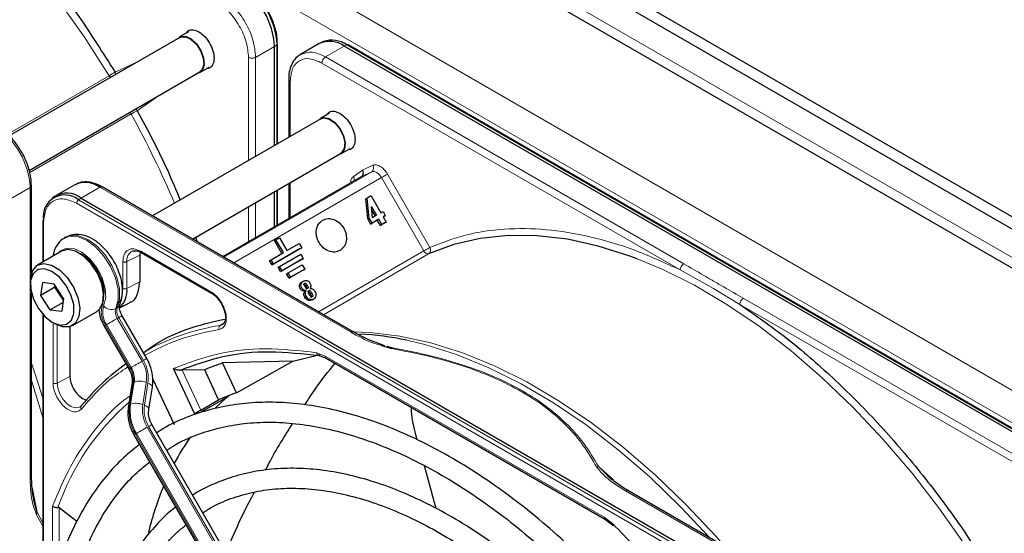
# Paper-space layout 'Blatt4' of a CAD drawing. Header units: millimetres. Extents: x 5 to 418, y 2 to 292.
# Tile 59 of 93: x 126 to 146, y 220 to 230. Entities that reach past the tile are written whole.
import ezdxf

# ---------------------------------------------------------------- set-up
doc = ezdxf.new("R2010")
doc.units = ezdxf.units.MM

psp = doc.layouts.new('Blatt4')

# ---------------------------------------------------------------- linework, layer by layer
at = {"color": 7, "linetype": 'Continuous', "lineweight": 25}
for p, q in [((115.787, 243.517), (161.325, 217.228)), ((115.787, 243.272), (161.325, 216.983)), ((116.155, 242.276), (151.906, 221.637)), ((129.47, 229.796), (129.286, 229.69)), ((129.291, 229.682), (125.872, 227.708)), ((131.248, 229.556), (131.242, 229.669)), ((131.251, 227.547), (131.251, 229.554)), ((132.09, 229.557), (131.713, 229.34)), ((132.176, 229.598), (132.121, 229.573)), ((148.16, 220.519), (132.59, 229.508)), ((148.238, 220.545), (132.668, 229.533)), ((131.189, 227.512), (131.189, 229.499)), ((126.273, 227.016), (129.691, 228.989)), ((129.696, 228.98), (129.88, 229.086)), ((131.477, 228.842), (131.477, 227.678)), ((132.298, 228.164), (132.114, 228.057)), ((132.119, 228.049), (128.746, 226.101)), ((129.546, 225.639), (132.519, 227.356)), ((132.524, 227.347), (132.708, 227.453)), ((130.155, 225.288), (132.937, 226.894)), ((131.477, 226.754), (131.477, 226.051)), ((126.317, 226.712), (126.317, 226.71)), ((126.317, 224.952), (126.317, 226.71)), ((127.188, 226.727), (126.812, 226.51)), ((132.765, 223.781), (127.738, 226.683)), ((131.189, 225.885), (131.189, 226.588)), ((131.251, 225.92), (131.251, 226.624)), ((126.782, 226.491), (126.733, 226.455)), ((127.312, 226.461), (142.882, 217.472)), ((133.023, 226.442), (133.053, 226.459)), ((133.061, 226.043), (133.023, 226.442)), ((133.13, 226.504), (133.053, 226.459)), ((133.091, 226.06), (133.053, 226.459)), ((133.13, 226.504), (133.326, 226.164)), ((133.156, 226.066), (133.135, 226.294)), ((133.135, 226.294), (133.239, 226.114)), ((133.142, 226.212), (133.209, 226.096)), ((133.326, 226.164), (133.369, 226.189)), ((133.369, 226.189), (133.414, 226.11)), ((126.543, 225.998), (126.543, 225.176)), ((133.061, 226.043), (133.091, 226.06)), ((133.12, 225.94), (133.061, 226.043)), ((133.15, 225.958), (133.091, 226.06)), ((133.254, 226.018), (133.12, 225.94)), ((133.12, 225.94), (133.15, 225.958)), ((133.284, 226.035), (133.15, 225.958)), ((133.239, 226.114), (133.156, 226.066)), ((133.254, 226.018), (133.284, 226.035)), ((133.316, 225.911), (133.254, 226.018)), ((133.346, 225.929), (133.284, 226.035)), ((133.403, 225.962), (133.316, 225.911)), ((133.433, 225.979), (133.346, 225.929)), ((133.414, 226.11), (133.372, 226.086)), ((133.384, 226.093), (133.372, 226.086)), ((133.372, 226.086), (133.433, 225.979)), ((133.384, 226.093), (133.414, 226.11)), ((133.403, 225.962), (133.433, 225.979)), ((133.316, 225.911), (133.346, 225.929)), ((127.005, 225.673), (126.976, 225.657)), ((129.608, 225.675), (129.64, 225.585)), ((131.19, 225.608), (131.22, 225.626)), ((131.34, 225.348), (131.19, 225.608)), ((131.22, 225.626), (131.291, 225.666)), ((131.37, 225.366), (131.22, 225.626)), ((131.291, 225.666), (131.441, 225.407)), ((131.441, 225.407), (131.689, 225.549)), ((131.689, 225.549), (131.739, 225.463)), ((126.921, 225.394), (126.44, 225.116)), ((128.497, 225.366), (128.488, 225.318)), ((128.52, 225.366), (129.93, 224.553)), ((131.123, 225.223), (131.37, 225.366)), ((131.709, 225.446), (131.143, 225.119)), ((131.739, 225.463), (131.173, 225.136)), ((131.709, 225.446), (131.739, 225.463)), ((128.488, 225.318), (128.488, 224.779)), ((131.093, 225.206), (131.123, 225.223)), ((131.143, 225.119), (131.093, 225.206)), ((131.173, 225.136), (131.123, 225.223)), ((131.294, 225.091), (131.718, 225.335)), ((131.738, 225.231), (131.314, 224.987)), ((131.768, 225.249), (131.344, 225.004)), ((131.718, 225.335), (131.768, 225.249)), ((131.738, 225.231), (131.768, 225.249)), ((131.143, 225.119), (131.173, 225.136)), ((131.264, 225.073), (131.294, 225.091)), ((131.314, 224.987), (131.264, 225.073)), ((131.344, 225.004), (131.294, 225.091)), ((131.314, 224.987), (131.344, 225.004)), ((131.434, 224.941), (131.464, 224.958)), ((131.464, 224.958), (131.747, 225.121)), ((131.514, 224.872), (131.464, 224.958)), ((131.767, 225.017), (131.484, 224.854)), ((131.797, 225.035), (131.514, 224.872)), ((131.747, 225.121), (131.797, 225.035)), ((131.767, 225.017), (131.797, 225.035)), ((126.295, 224.796), (126.295, 224.731)), ((126.505, 224.508), (126.543, 224.765)), ((126.772, 224.735), (126.543, 224.765)), ((131.484, 224.854), (131.434, 224.941)), ((131.484, 224.854), (131.514, 224.872)), ((131.74, 224.775), (131.77, 224.792)), ((126.787, 224.672), (126.505, 224.508)), ((126.962, 224.447), (126.772, 224.735)), ((126.787, 224.672), (126.792, 224.704)), ((126.812, 224.674), (126.787, 224.672)), ((126.957, 224.415), (126.787, 224.672)), ((131.797, 224.589), (131.758, 224.597)), ((131.827, 224.607), (131.788, 224.614)), ((131.797, 224.589), (131.827, 224.607)), ((131.919, 224.691), (131.905, 224.65)), ((126.317, 220.906), (126.317, 224.559)), ((126.695, 224.22), (126.505, 224.508)), ((126.95, 224.368), (126.695, 224.22)), ((126.962, 224.447), (126.924, 224.19)), ((131.949, 224.419), (131.979, 224.436)), ((126.695, 224.22), (126.924, 224.19)), ((127.14, 223.904), (127.621, 224.182)), ((128.08, 224.26), (128.286, 224.362)), ((126.543, 224.131), (126.543, 217.537)), ((126.733, 223.971), (126.79, 223.939)), ((128.629, 223.242), (128.133, 224.102)), ((127.087, 223.882), (127.087, 222.883)), ((127.773, 223.894), (128.269, 223.034)), ((130.151, 223.924), (130.101, 223.905)), ((133.337, 223.505), (133.547, 223.441)), ((133.446, 223.49), (133.56, 223.457)), ((128.56, 223.372), (128.556, 223.37)), ((131.56, 223.189), (130.151, 223.154)), ((130.429, 222.555), (131.56, 223.189)), ((132.067, 223.31), (132.227, 223.247)), ((132.226, 223.247), (137.828, 220.013)), ((129.588, 222.143), (129.166, 223.044)), ((129.336, 223.011), (129.297, 223.008)), ((129.792, 223.017), (129.336, 223.011)), ((130.07, 222.415), (129.792, 223.017)), ((130.429, 222.555), (130.151, 223.154)), ((128.753, 222.829), (129.176, 221.918)), ((128.332, 222.729), (128.26, 222.285)), ((128.67, 222.225), (128.742, 222.669)), ((129.711, 222.208), (130.07, 222.415)), ((130.224, 222.456), (129.713, 222.169)), ((130.006, 222.257), (130.224, 222.456)), ((130.224, 222.456), (130.277, 222.5)), ((133.529, 213.613), (128.733, 221.92)), ((128.373, 221.712), (133.169, 213.405)), ((134.056, 221.611), (134.028, 221.711)), ((137.913, 220.855), (137.695, 221.07)), ((143.308, 217.694), (138.282, 220.596)), ((127.226, 219.976), (126.874, 220.252)), ((137.828, 220.013), (137.978, 219.9))]:
    psp.add_line(p, q, dxfattribs=at)
at = {"color": 7, "linetype": 'Continuous', "lineweight": 18}
for p, q in [((160.476, 216.902), (116.636, 242.21)), ((114.161, 240.977), (149.658, 220.486)), ((113.878, 240.488), (149.375, 219.996)), ((131.189, 229.499), (131.237, 229.532)), ((131.237, 229.532), (131.237, 227.539)), ((132.213, 229.29), (132.59, 229.508)), ((132.59, 229.508), (132.641, 229.532)), ((132.641, 229.532), (148.212, 220.544)), ((130.813, 229.282), (131.189, 229.499)), ((127.993, 228.986), (128.459, 229.201)), ((130.672, 227.213), (130.672, 229.282)), ((130.813, 227.295), (130.813, 229.282)), ((139.33, 225.019), (132.143, 229.168)), ((139.4, 225.141), (132.213, 229.29)), ((125.84, 227.739), (127.874, 228.913)), ((131.506, 228.8), (131.506, 227.695)), ((128.862, 228.51), (128.439, 228.212)), ((128.317, 228.146), (126.283, 226.972)), ((130.175, 225.276), (133.143, 226.989)), ((132.77, 226.889), (132.958, 227.021)), ((133.143, 226.989), (132.937, 226.894)), ((132.958, 227.021), (133.166, 227.117)), ((133.458, 226.94), (134.308, 225.469)), ((133.337, 226.87), (130.375, 225.16)), ((131.506, 226.771), (131.506, 226.068)), ((134.187, 225.399), (133.337, 226.87)), ((125.912, 226.453), (126.288, 226.67)), ((126.288, 226.67), (126.288, 220.865)), ((127.312, 226.461), (127.688, 226.678)), ((127.688, 226.678), (132.715, 223.776)), ((131.237, 226.615), (131.237, 225.912)), ((142.792, 217.366), (127.221, 226.355)), ((127.26, 226.426), (127.312, 226.461)), ((142.83, 217.437), (127.26, 226.426)), ((130.813, 225.667), (130.813, 226.371)), ((130.672, 225.586), (130.672, 226.289)), ((126.561, 225.973), (126.561, 225.186)), ((128.508, 225.394), (129.917, 224.58)), ((132.074, 224.179), (134.187, 225.399)), ((128.15, 224.648), (128.15, 225.187)), ((128.488, 225.318), (128.232, 225.185)), ((128.232, 224.646), (128.232, 225.185)), ((134.284, 225.34), (132.174, 224.122)), ((139.33, 225.019), (139.996, 224.646)), ((128.488, 224.779), (128.232, 224.646)), ((131.695, 224.717), (131.725, 224.734)), ((131.74, 224.658), (131.71, 224.64)), ((131.758, 224.597), (131.788, 224.614)), ((131.848, 224.714), (131.818, 224.696)), ((131.908, 224.599), (131.878, 224.582)), ((139.996, 224.646), (140.526, 224.328)), ((131.801, 224.469), (131.831, 224.486)), ((131.868, 224.41), (131.898, 224.427)), ((131.942, 224.552), (131.912, 224.534)), ((147.784, 220.302), (140.596, 224.451)), ((128.037, 224.262), (128.009, 224.246)), ((147.713, 220.179), (140.526, 224.328)), ((126.561, 224.112), (126.561, 217.722)), ((128.067, 224.064), (128.039, 224.048)), ((128.535, 223.188), (128.039, 224.048)), ((128.067, 224.064), (128.563, 223.204)), ((126.75, 222.751), (126.75, 223.931)), ((126.832, 222.75), (126.832, 223.916)), ((128.298, 223.051), (127.801, 223.911)), ((127.821, 223.922), (128.318, 223.062)), ((130.101, 223.905), (130.18, 223.957)), ((132.034, 223.359), (132.205, 223.293)), ((132.205, 223.293), (137.807, 220.059)), ((128.318, 223.062), (128.298, 223.051)), ((126.543, 222.059), (126.317, 222.805)), ((127.087, 222.883), (126.832, 222.75)), ((128.284, 222.314), (128.356, 222.758)), ((128.376, 222.77), (128.304, 222.325)), ((128.356, 222.758), (128.376, 222.77)), ((128.548, 222.319), (128.62, 222.763)), ((128.654, 222.75), (128.582, 222.306)), ((128.304, 222.325), (128.284, 222.314)), ((133.435, 213.559), (128.639, 221.865)), ((128.667, 221.882), (133.463, 213.575)), ((128.401, 221.728), (128.421, 221.74)), ((133.197, 213.422), (128.401, 221.728)), ((128.421, 221.74), (133.217, 213.433)), ((137.695, 221.07), (137.994, 220.807)), ((126.332, 220.661), (126.434, 220.161)), ((138.232, 220.591), (143.258, 217.689)), ((126.739, 218.65), (126.739, 220.283)), ((126.874, 220.252), (126.874, 219.121)), ((126.414, 220.122), (126.543, 219.878)), ((126.543, 219.951), (126.434, 220.161)), ((137.807, 220.059), (137.979, 219.928))]:
    psp.add_line(p, q, dxfattribs=at)
at = {"color": 7, "linetype": 'Continuous', "lineweight": 18, "flags": 128}
for points in [[(127.874, 228.913), (127.38, 229.687), (126.855, 230.433), (126.302, 231.147), (125.724, 231.825), (125.125, 232.463), (124.507, 233.056), (123.876, 233.601), (123.234, 234.095), (122.587, 234.534), (121.936, 234.917), (121.287, 235.241), (120.79, 235.449)], [(133.337, 226.87), (133.317, 226.902), (133.293, 226.93), (133.268, 226.955), (133.241, 226.974), (133.214, 226.987), (133.188, 226.994), (133.164, 226.995), (133.143, 226.989)], [(133.337, 226.87), (133.352, 226.879), (133.368, 226.888), (133.385, 226.898), (133.402, 226.908), (133.418, 226.917), (133.433, 226.926), (133.447, 226.934), (133.458, 226.94)], [(128.009, 224.246), (128.057, 224.419), (128.055, 224.629), (128.002, 224.859), (127.902, 225.091), (127.764, 225.305), (127.599, 225.485), (127.42, 225.616), (127.242, 225.687), (127.078, 225.694), (126.977, 225.657)], [(127.005, 225.673), (127.106, 225.71), (127.27, 225.704), (127.449, 225.632), (127.628, 225.501), (127.793, 225.321), (127.931, 225.107), (128.03, 224.875), (128.083, 224.645), (128.086, 224.435), (128.037, 224.262)], [(126.865, 225.362), (126.9, 225.4), (127.02, 225.457), (127.169, 225.448), (127.33, 225.373), (127.489, 225.24), (127.628, 225.063), (127.734, 224.859), (127.795, 224.65), (127.806, 224.457), (127.765, 224.299)], [(145.552, 218.708), (145.058, 219.482), (144.533, 220.228), (143.98, 220.942), (143.402, 221.62), (142.802, 222.258), (142.185, 222.851), (141.554, 223.396), (140.912, 223.89), (140.264, 224.329), (139.614, 224.712), (138.965, 225.036), (138.468, 225.244)], [(127.821, 223.922), (127.841, 223.934), (127.865, 223.948), (127.893, 223.964), (127.922, 223.981), (127.953, 223.998), (127.983, 224.016), (128.012, 224.033), (128.039, 224.048)], [(128.067, 224.064), (128.09, 224.078), (128.109, 224.088), (128.122, 224.096), (128.13, 224.101), (128.133, 224.102)], [(132.77, 223.777), (133.102, 223.766), (133.706, 223.694), (134.328, 223.559), (134.962, 223.359), (135.605, 223.096), (136.254, 222.773), (136.905, 222.39), (137.553, 221.95), (138.194, 221.456), (138.825, 220.911), (139.443, 220.318), (140.042, 219.681), (140.224, 219.475)], [(139.926, 219.647), (139.337, 220.272), (138.718, 220.867), (138.085, 221.414), (137.441, 221.91), (136.791, 222.351), (136.139, 222.735), (135.488, 223.059), (134.842, 223.323), (134.206, 223.523), (133.845, 223.61)], [(128.318, 223.062), (128.338, 223.074), (128.362, 223.088), (128.389, 223.104), (128.419, 223.121), (128.449, 223.138), (128.48, 223.156), (128.509, 223.172), (128.535, 223.188)], [(128.563, 223.204), (128.587, 223.217), (128.605, 223.228), (128.619, 223.236), (128.627, 223.241), (128.629, 223.242)], [(126.317, 223.149), (126.405, 222.888), (126.543, 222.447)], [(127.293, 222.273), (127.266, 222.26), (127.192, 222.254), (127.109, 222.283), (127.024, 222.344), (126.947, 222.431), (126.885, 222.535), (126.846, 222.645), (126.832, 222.75)], [(128.654, 222.75), (128.682, 222.738), (128.706, 222.724), (128.724, 222.709), (128.737, 222.694), (128.742, 222.679), (128.742, 222.669)], [(128.582, 222.306), (128.61, 222.294), (128.634, 222.28), (128.652, 222.265), (128.664, 222.25), (128.67, 222.235), (128.67, 222.226)], [(128.421, 221.74), (128.441, 221.751), (128.466, 221.765), (128.493, 221.781), (128.522, 221.798), (128.553, 221.816), (128.583, 221.833), (128.612, 221.85), (128.639, 221.865)], [(128.667, 221.882), (128.69, 221.895), (128.709, 221.906), (128.723, 221.914), (128.731, 221.918), (128.733, 221.92)]]:
    psp.add_lwpolyline(points, dxfattribs=at)
at = {"color": 7, "linetype": 'Continuous', "lineweight": 25, "flags": 128}
for points in [[(129.246, 229.656), (129.308, 229.701), (129.408, 229.704), (129.521, 229.651), (129.629, 229.55), (129.716, 229.416), (129.769, 229.27), (129.779, 229.134), (129.746, 229.029), (129.674, 228.97), (129.646, 228.963)], [(129.291, 229.682), (129.313, 229.692), (129.41, 229.695), (129.52, 229.643), (129.625, 229.545), (129.71, 229.414), (129.762, 229.272), (129.772, 229.139), (129.74, 229.036), (129.691, 228.989)], [(131.251, 229.556), (131.251, 229.556), (131.251, 229.554)], [(132.074, 228.023), (132.094, 228.043), (132.181, 228.076), (132.289, 228.053), (132.402, 227.976), (132.502, 227.857)], [(132.119, 228.049), (132.184, 228.067), (132.29, 228.044), (132.4, 227.969), (132.497, 227.853), (132.568, 227.715), (132.601, 227.574), (132.591, 227.453), (132.539, 227.37), (132.519, 227.356)], [(132.502, 227.857), (132.574, 227.715), (132.608, 227.571), (132.597, 227.447), (132.545, 227.362), (132.474, 227.33)], [(138.468, 225.244), (138.321, 225.298), (137.687, 225.498), (137.066, 225.634), (136.462, 225.705), (135.878, 225.711), (135.318, 225.652), (134.786, 225.528), (134.284, 225.34)], [(127.621, 224.182), (127.68, 224.23), (127.748, 224.361), (127.765, 224.539), (127.728, 224.743), (127.641, 224.953), (127.515, 225.144), (127.362, 225.297), (127.199, 225.395), (127.044, 225.427), (126.921, 225.394)], [(126.295, 224.796), (126.297, 224.853), (126.341, 225.009), (126.432, 225.112), (126.563, 225.149), (126.718, 225.117), (126.881, 225.02), (127.034, 224.867), (127.16, 224.675), (127.247, 224.466), (127.284, 224.261), (127.267, 224.084), (127.199, 223.952), (127.086, 223.881), (126.941, 223.879), (126.79, 223.939)], [(126.457, 224.243), (126.59, 224.081), (126.741, 223.967), (126.89, 223.914), (127.021, 223.929), (127.117, 224.011), (127.166, 224.148), (127.164, 224.326), (127.109, 224.521), (127.009, 224.712), (126.876, 224.874), (126.726, 224.988), (126.576, 225.041), (126.446, 225.026), (126.35, 224.944), (126.3, 224.807), (126.303, 224.629), (126.357, 224.434), (126.457, 224.243)], [(131.56, 223.189), (132.078, 223.315), (132.108, 223.32)]]:
    psp.add_lwpolyline(points, dxfattribs=at)
at = {"color": 7, "linetype": 'Continuous', "lineweight": 25}
for centre, radius, start, end in [((129.654, 229.429), 1.537, 2.6055, 57.3945), ((132.297, 229.099), 0.503, 54.3824, 114.3071), ((132.345, 229.112), 0.514, 54.844, 109.1737), ((132.655, 229.508), 0.0279, 64.1059, 120.3461), ((127.395, 226.269), 0.503, 54.3824, 114.3071), ((127.025, 226.091), 0.468, 52.237, 121.2851), ((127.717, 226.637), 0.0503, 65.6929, 125.6176), ((126.986, 226.089), 0.434, 50.7967, 189.214), ((126.571, 225.996), 0.0279, 119.6454, 175.8931), ((126.785, 224.508), 0.981, 1.2142, 58.761), ((127.779, 224.606), 0.455, 312.0455, 5.0454), ((132.58, 217.708), 6.035, 77.9024, 86.9355), ((130.879, 219.418), 4.577, 125.6685, 140.9731), ((131.447, 219.232), 4.13, 108.2857, 113.6235), ((131.664, 218.86), 3.895, 108.4763, 114.1459), ((133.491, 218.859), 4.876, 144.7983, 152.0907), ((134.889, 218.224), 6.413, 157.439, 166.1853)]:
    psp.add_arc(centre, radius, start, end, dxfattribs=at)
at = {"color": 7, "linetype": 'Continuous', "lineweight": 18}
for centre, radius, start, end in [((129.711, 229.462), 1.527, 2.6055, 57.3945), ((131.223, 229.556), 0.0279, 299.6454, 355.8931), ((126.584, 231.148), 2.581, 299.9907, 303.0858), ((128.01, 228.994), 0.159, 210.9182, 226.5298), ((128.455, 228.223), 0.159, 193.2737, 209.0877), ((129.613, 225.901), 2.592, 116.9222, 120.0039), ((110.684, 218.457), 20.119, 23.1169, 28.7865), ((128.337, 228.149), 0.12, 31.5875, 54.7451), ((124.753, 226.6), 1.537, 2.6055, 57.3945), ((133.086, 227.065), 0.0955, 306.4137, 32.9981), ((132.682, 226.831), 0.106, 345.8273, 33.1487), ((126.267, 226.715), 0.0503, 294.3747, 354.3052), ((127.314, 226.35), 0.0932, 125.6892, 177.1989), ((126.572, 226), 0.0291, 184.4143, 246.9058), ((126.901, 224.571), 0.873, 343.7574, 77.8733), ((128.44, 225.214), 0.21, 119.2886, 187.7145), ((134.273, 225.431), 0.0918, 200.3456, 276.8715), ((134.227, 225.417), 0.0957, 306.4158, 32.8041), ((128.197, 224.183), 0.48, 162.4884, 214.4618), ((128.179, 224.168), 0.434, 162.4884, 214.4618), ((127.923, 224.436), 0.209, 221.048, 294.5), ((128.227, 224.177), 0.229, 162.4884, 214.4618), ((128.255, 224.194), 0.229, 162.4884, 214.4618), ((127.983, 224.359), 0.111, 299.1324, 333.6598), ((148.658, 187.771), 41.726, 119.9893, 120.0346), ((130.792, 219.481), 4.478, 98.8797, 119.9002), ((132.744, 223.738), 0.0479, 63.7264, 127.2851), ((127.976, 222.855), 0.651, 351.8933, 30.7356), ((127.965, 222.848), 0.696, 351.8933, 30.7356), ((149.154, 186.911), 41.726, 119.9893, 120.0346), ((127.912, 222.821), 0.449, 351.8933, 30.7356), ((127.932, 222.833), 0.449, 351.8933, 30.7356), ((98.819, 208.275), 33.889, 24.2762, 25.7742), ((128.49, 222.459), 0.331, 66.9099, 110.1284), ((128.374, 222.72), 0.0422, 113.9711, 167.4982), ((131.562, 218.606), 4.996, 131.1493, 160.6966), ((128.301, 222.275), 0.0422, 113.9757, 167.4497), ((129.173, 222.187), 0.898, 171.8933, 210.7356), ((129.193, 222.199), 0.898, 171.8933, 210.7356), ((128.418, 222.015), 0.331, 66.9099, 110.1284), ((129.237, 222.221), 0.696, 171.8933, 210.7356), ((129.227, 222.214), 0.651, 171.8933, 210.7356), ((149.258, 185.589), 41.726, 119.9893, 120.0346), ((126.267, 220.911), 0.0503, 294.3747, 354.3052), ((138.261, 220.55), 0.0503, 65.6929, 125.6176)]:
    psp.add_arc(centre, radius, start, end, dxfattribs=at)
at = {"color": 7, "linetype": 'Continuous', "lineweight": 25}
for points, knots in [([(122.848, 234.533), (123.162, 234.315), (123.792, 233.876), (124.719, 233.073), (125.619, 232.173), (126.474, 231.179), (127.277, 230.118), (127.755, 229.362), (127.993, 228.986)], [0, 0, 0, 0, 0.165419, 0.332172, 0.5, 0.667816, 0.834575, 1, 1, 1, 1]), ([(131.242, 229.669), (131.241, 229.68), (131.239, 229.736), (131.214, 229.841), (131.17, 229.984), (131.115, 230.115), (131.069, 230.199), (131.049, 230.235)], [0, 0, 0, 0, 0.057456, 0.318799, 0.541248, 0.806265, 1, 1, 1, 1]), ([(129.42, 229.767), (129.432, 229.785), (129.464, 229.83), (129.556, 229.844), (129.635, 229.81), (129.675, 229.792)], [0, 0, 0, 0, 0.233945, 0.616972, 1, 1, 1, 1]), ([(129.675, 229.792), (129.715, 229.764), (129.794, 229.708), (129.895, 229.568), (129.963, 229.413), (129.987, 229.261), (129.962, 229.139), (129.906, 229.064), (129.851, 229.059), (129.83, 229.057)], [0, 0, 0, 0, 0.151257, 0.302513, 0.45377, 0.605027, 0.756284, 0.90754, 1, 1, 1, 1]), ([(131.73, 229.342), (131.703, 229.328), (131.63, 229.291), (131.549, 229.181), (131.495, 229.035), (131.474, 228.919), (131.479, 228.851), (131.479, 228.84)], [0, 0, 0, 0, 0.167972, 0.442186, 0.708927, 0.953372, 1, 1, 1, 1]), ([(128.439, 228.212), (128.65, 227.819), (128.965, 227.229), (129.216, 226.623), (129.3, 226.421)], [0, 0, 0, 0, 0.667906, 1, 1, 1, 1]), ([(132.248, 228.135), (132.26, 228.152), (132.292, 228.197), (132.385, 228.211), (132.464, 228.177), (132.503, 228.16)], [0, 0, 0, 0, 0.233945, 0.616972, 1, 1, 1, 1]), ([(132.503, 228.16), (132.543, 228.131), (132.623, 228.075), (132.724, 227.935), (132.791, 227.78), (132.815, 227.628), (132.791, 227.506), (132.735, 227.431), (132.679, 227.426), (132.658, 227.424)], [0, 0, 0, 0, 0.151257, 0.302513, 0.45377, 0.605027, 0.756284, 0.90754, 1, 1, 1, 1]), ([(126.117, 227.388), (126.072, 227.459), (126.008, 227.559), (125.897, 227.687), (125.799, 227.782), (125.704, 227.858), (125.647, 227.888), (125.63, 227.896)], [0, 0, 0, 0, 0.335683, 0.470249, 0.69001, 0.912206, 1, 1, 1, 1]), ([(126.315, 226.712), (126.313, 226.761), (126.311, 226.857), (126.28, 227.002), (126.234, 227.147), (126.179, 227.275), (126.134, 227.357), (126.117, 227.388)], [0, 0, 0, 0, 0.229884, 0.443951, 0.63112, 0.859055, 1, 1, 1, 1]), ([(132.937, 226.894), (132.944, 226.899), (132.959, 226.91), (132.97, 226.933), (132.974, 226.957), (132.974, 226.978), (132.969, 227), (132.961, 227.014), (132.958, 227.021)], [0, 0, 0, 0, 0.1984979, 0.4308223, 0.560297, 0.6983202, 0.8448891, 1, 1, 1, 1]), ([(127.738, 226.68), (127.711, 226.696), (127.64, 226.737), (127.521, 226.775), (127.384, 226.788), (127.271, 226.773), (127.216, 226.737), (127.199, 226.726)], [0, 0, 0, 0, 0.1437918, 0.3808116, 0.6250082, 0.880873, 1, 1, 1, 1]), ([(126.979, 225.652), (126.966, 225.647), (126.904, 225.62), (126.825, 225.52), (126.764, 225.403), (126.755, 225.321), (126.753, 225.297)], [0, 0, 0, 0, 0.097085, 0.473832, 0.846947, 1, 1, 1, 1]), ([(128.083, 224.31), (128.097, 224.344), (128.133, 224.433), (128.151, 224.601), (128.127, 224.812), (128.057, 225.033), (127.945, 225.246), (127.8, 225.437), (127.63, 225.591), (127.45, 225.694), (127.274, 225.737), (127.122, 225.731), (127.043, 225.688), (127.01, 225.67)], [0, 0, 0, 0, 0.057899, 0.152686, 0.251734, 0.352726, 0.453488, 0.554523, 0.656615, 0.760844, 0.853475, 0.939999, 1, 1, 1, 1]), ([(128.338, 225.392), (128.345, 225.397), (128.357, 225.407), (128.379, 225.404), (128.389, 225.403)], [0, 0, 0, 0, 0.517593, 1, 1, 1, 1]), ([(128.389, 225.403), (128.405, 225.403), (128.441, 225.404), (128.491, 225.387), (128.519, 225.367), (128.521, 225.366)], [0, 0, 0, 0, 0.424183, 0.976421, 1, 1, 1, 1]), ([(128.521, 225.366), (128.525, 225.365), (128.532, 225.362), (128.543, 225.366), (128.548, 225.368)], [0, 0, 0, 0, 0.4822783, 1, 1, 1, 1]), ([(128.284, 224.368), (128.29, 224.369), (128.366, 224.382), (128.456, 224.517), (128.477, 224.692), (128.488, 224.779)], [0, 0, 0, 0, 0.044757, 0.522378, 1, 1, 1, 1]), ([(131.695, 224.717), (131.697, 224.723), (131.701, 224.735), (131.714, 224.757), (131.729, 224.768), (131.74, 224.775)], [0, 0, 0, 0, 0.235668, 0.475187, 1, 1, 1, 1]), ([(131.725, 224.734), (131.727, 224.74), (131.731, 224.752), (131.744, 224.774), (131.759, 224.785), (131.77, 224.792)], [0, 0, 0, 0, 0.235668, 0.475187, 1, 1, 1, 1]), ([(131.77, 224.792), (131.782, 224.799), (131.805, 224.81), (131.832, 224.806), (131.844, 224.804)], [0, 0, 0, 0, 0.530715, 1, 1, 1, 1]), ([(131.844, 224.804), (131.85, 224.803), (131.862, 224.799), (131.878, 224.788), (131.892, 224.774), (131.899, 224.763), (131.903, 224.757)], [0, 0, 0, 0, 0.255127, 0.498018, 0.74194, 1, 1, 1, 1]), ([(131.71, 224.64), (131.706, 224.647), (131.7, 224.659), (131.694, 224.679), (131.692, 224.698), (131.694, 224.71), (131.695, 224.717)], [0, 0, 0, 0, 0.2608604, 0.506753, 0.749149, 1, 1, 1, 1]), ([(131.758, 224.597), (131.748, 224.602), (131.729, 224.612), (131.716, 224.631), (131.71, 224.64)], [0, 0, 0, 0, 0.501646, 1, 1, 1, 1]), ([(131.74, 224.658), (131.736, 224.664), (131.73, 224.676), (131.724, 224.696), (131.722, 224.715), (131.724, 224.728), (131.725, 224.734)], [0, 0, 0, 0, 0.26086, 0.506753, 0.749149, 1, 1, 1, 1]), ([(131.788, 224.614), (131.778, 224.619), (131.759, 224.629), (131.746, 224.648), (131.74, 224.658)], [0, 0, 0, 0, 0.501646, 1, 1, 1, 1]), ([(131.766, 224.732), (131.768, 224.733), (131.772, 224.735), (131.778, 224.735), (131.785, 224.734), (131.794, 224.729), (131.806, 224.716), (131.814, 224.703), (131.818, 224.696)], [0, 0, 0, 0, 0.10589, 0.203951, 0.301782, 0.407031, 0.661954, 1, 1, 1, 1]), ([(131.801, 224.469), (131.796, 224.48), (131.785, 224.5), (131.78, 224.532), (131.783, 224.563), (131.793, 224.58), (131.797, 224.589)], [0, 0, 0, 0, 0.262012, 0.500075, 0.738097, 1, 1, 1, 1]), ([(131.804, 224.682), (131.8, 224.69), (131.792, 224.704), (131.787, 224.722), (131.786, 224.734), (131.788, 224.74), (131.791, 224.746), (131.795, 224.748), (131.796, 224.75)], [0, 0, 0, 0, 0.348491, 0.608786, 0.713671, 0.808589, 0.901277, 1, 1, 1, 1]), ([(131.796, 224.75), (131.798, 224.75), (131.802, 224.752), (131.808, 224.753), (131.815, 224.751), (131.824, 224.746), (131.836, 224.733), (131.844, 224.721), (131.848, 224.714)], [0, 0, 0, 0, 0.10589, 0.203951, 0.301782, 0.407031, 0.661954, 1, 1, 1, 1]), ([(131.854, 224.648), (131.852, 224.647), (131.849, 224.645), (131.842, 224.645), (131.836, 224.647), (131.827, 224.652), (131.816, 224.663), (131.808, 224.675), (131.804, 224.682)], [0, 0, 0, 0, 0.105786, 0.203769, 0.301557, 0.4068, 0.661801, 1, 1, 1, 1]), ([(131.831, 224.486), (131.826, 224.497), (131.815, 224.517), (131.81, 224.55), (131.813, 224.581), (131.823, 224.598), (131.827, 224.607)], [0, 0, 0, 0, 0.262012, 0.500075, 0.738097, 1, 1, 1, 1]), ([(131.818, 224.696), (131.823, 224.689), (131.83, 224.675), (131.835, 224.658), (131.835, 224.647), (131.833, 224.64), (131.829, 224.634), (131.826, 224.632), (131.824, 224.631)], [0, 0, 0, 0, 0.339071, 0.594513, 0.699721, 0.797263, 0.894801, 1, 1, 1, 1]), ([(131.848, 224.714), (131.853, 224.706), (131.86, 224.693), (131.865, 224.675), (131.865, 224.664), (131.863, 224.657), (131.859, 224.652), (131.856, 224.649), (131.854, 224.648)], [0, 0, 0, 0, 0.339071, 0.594513, 0.699721, 0.797263, 0.894801, 1, 1, 1, 1]), ([(131.868, 224.577), (131.868, 224.58), (131.868, 224.585), (131.87, 224.593), (131.875, 224.599), (131.879, 224.601), (131.881, 224.603)], [0, 0, 0, 0, 0.246214, 0.481536, 0.726643, 1, 1, 1, 1]), ([(131.889, 224.527), (131.883, 224.537), (131.874, 224.553), (131.87, 224.57), (131.868, 224.577)], [0, 0, 0, 0, 0.594509, 1, 1, 1, 1]), ([(131.878, 224.582), (131.883, 224.576), (131.896, 224.562), (131.906, 224.545), (131.912, 224.534)], [0, 0, 0, 0, 0.39531, 1, 1, 1, 1]), ([(131.881, 224.603), (131.883, 224.604), (131.887, 224.606), (131.894, 224.606), (131.901, 224.604), (131.905, 224.601), (131.908, 224.599)], [0, 0, 0, 0, 0.264335, 0.503766, 0.74118, 1, 1, 1, 1]), ([(131.903, 224.757), (131.908, 224.746), (131.916, 224.73), (131.92, 224.707), (131.919, 224.696), (131.919, 224.691)], [0, 0, 0, 0, 0.520179, 0.760732, 1, 1, 1, 1]), ([(131.905, 224.65), (131.914, 224.649), (131.933, 224.649), (131.96, 224.636), (131.985, 224.615), (131.997, 224.597), (132.003, 224.587)], [0, 0, 0, 0, 0.257013, 0.493304, 0.733189, 1, 1, 1, 1]), ([(131.908, 224.599), (131.913, 224.594), (131.926, 224.579), (131.936, 224.562), (131.942, 224.552)], [0, 0, 0, 0, 0.39531, 1, 1, 1, 1]), ([(132.003, 224.587), (132.01, 224.572), (132.02, 224.551), (132.024, 224.521), (132.023, 224.507), (132.022, 224.5)], [0, 0, 0, 0, 0.5110357, 0.7533793, 1, 1, 1, 1]), ([(129.929, 224.553), (129.933, 224.552), (129.941, 224.548), (129.952, 224.552), (129.957, 224.555)], [0, 0, 0, 0, 0.482284, 1, 1, 1, 1]), ([(129.929, 224.553), (129.929, 224.553), (129.947, 224.545), (129.986, 224.514), (130.056, 224.451), (130.099, 224.386), (130.126, 224.344)], [0, 0, 0, 0, 0.0015, 0.266685, 0.530343, 1, 1, 1, 1]), ([(131.868, 224.41), (131.861, 224.412), (131.848, 224.418), (131.824, 224.436), (131.81, 224.456), (131.801, 224.469)], [0, 0, 0, 0, 0.245674, 0.487081, 1, 1, 1, 1]), ([(131.898, 224.427), (131.891, 224.43), (131.878, 224.435), (131.854, 224.453), (131.84, 224.473), (131.831, 224.486)], [0, 0, 0, 0, 0.245674, 0.4870811, 1, 1, 1, 1]), ([(131.949, 224.419), (131.936, 224.413), (131.917, 224.404), (131.888, 224.404), (131.875, 224.408), (131.868, 224.41)], [0, 0, 0, 0, 0.525054, 0.764251, 1, 1, 1, 1]), ([(131.95, 224.478), (131.948, 224.477), (131.944, 224.476), (131.937, 224.476), (131.929, 224.478), (131.918, 224.486), (131.904, 224.502), (131.894, 224.518), (131.889, 224.527)], [0, 0, 0, 0, 0.09221, 0.180108, 0.272547, 0.377235, 0.642363, 1, 1, 1, 1]), ([(131.979, 224.436), (131.966, 224.43), (131.947, 224.422), (131.918, 224.421), (131.905, 224.425), (131.898, 224.427)], [0, 0, 0, 0, 0.525054, 0.764251, 1, 1, 1, 1]), ([(131.912, 224.534), (131.917, 224.526), (131.925, 224.51), (131.931, 224.491), (131.931, 224.478), (131.93, 224.471), (131.926, 224.465), (131.922, 224.462), (131.92, 224.461)], [0, 0, 0, 0, 0.346244, 0.60537, 0.710321, 0.805859, 0.899712, 1, 1, 1, 1]), ([(131.942, 224.552), (131.947, 224.543), (131.955, 224.528), (131.961, 224.508), (131.961, 224.496), (131.96, 224.488), (131.956, 224.482), (131.952, 224.48), (131.95, 224.478)], [0, 0, 0, 0, 0.346244, 0.60537, 0.710321, 0.805859, 0.899712, 1, 1, 1, 1]), ([(132.022, 224.5), (132.02, 224.493), (132.017, 224.48), (132.005, 224.456), (131.989, 224.444), (131.979, 224.436)], [0, 0, 0, 0, 0.2466207, 0.4889643, 1, 1, 1, 1]), ([(127.666, 224.216), (127.674, 224.161), (127.691, 224.052), (127.746, 223.947), (127.773, 223.894)], [0, 0, 0, 0, 0.503748, 1, 1, 1, 1]), ([(128.133, 224.102), (128.124, 224.119), (128.102, 224.16), (128.083, 224.222), (128.077, 224.274), (128.08, 224.305), (128.082, 224.308), (128.083, 224.31)], [0, 0, 0, 0, 0.176806, 0.422684, 0.629977, 0.82324, 1, 1, 1, 1]), ([(130.126, 224.344), (130.148, 224.301), (130.178, 224.24), (130.201, 224.153), (130.21, 224.087), (130.207, 224.021), (130.191, 223.969), (130.172, 223.937), (130.155, 223.929), (130.149, 223.927)], [0, 0, 0, 0, 0.238343, 0.330867, 0.47597, 0.617896, 0.763986, 0.922379, 1, 1, 1, 1]), ([(140.526, 224.328), (140.84, 224.11), (141.47, 223.671), (142.396, 222.868), (143.296, 221.968), (144.152, 220.974), (144.954, 219.913), (145.432, 219.157), (145.67, 218.781)], [0, 0, 0, 0, 0.165419, 0.332172, 0.5, 0.667816, 0.834575, 1, 1, 1, 1]), ([(130.205, 224.028), (129.978, 223.977), (129.48, 223.866), (128.936, 223.629), (128.643, 223.413), (128.569, 223.358)], [0, 0, 0, 0, 0.383877, 0.842753, 1, 1, 1, 1]), ([(133.407, 223.497), (133.287, 223.54), (133.055, 223.622), (132.856, 223.731), (132.76, 223.783)], [0, 0, 0, 0, 0.518131, 1, 1, 1, 1]), ([(129.297, 223.008), (129.578, 223.111), (130.142, 223.316), (131.086, 223.414), (131.76, 223.339), (132.098, 223.301)], [0, 0, 0, 0, 0.333333, 0.666667, 1, 1, 1, 1]), ([(133.56, 223.457), (133.558, 223.456), (133.554, 223.453), (133.549, 223.445), (133.547, 223.441)], [0, 0, 0, 0, 0.499999, 1, 1, 1, 1]), ([(128.742, 222.669), (128.747, 222.71), (128.759, 222.821), (128.733, 223.007), (128.677, 223.157), (128.636, 223.231), (128.629, 223.242)], [0, 0, 0, 0, 0.2133954, 0.5808882, 0.9363976, 1, 1, 1, 1]), ([(128.269, 223.034), (128.281, 223.012), (128.314, 222.949), (128.341, 222.839), (128.335, 222.763), (128.332, 222.729)], [0, 0, 0, 0, 0.219781, 0.641695, 1, 1, 1, 1]), ([(129.297, 223.008), (129.287, 223.008), (129.266, 223.007), (129.234, 223.013), (129.199, 223.025), (129.179, 223.037), (129.166, 223.044)], [0, 0, 0, 0, 0.204263, 0.43913, 0.666259, 1, 1, 1, 1]), ([(131.797, 222.311), (131.871, 222.425), (132.068, 222.725), (132.274, 222.985), (132.401, 223.146)], [0, 0, 0, 0, 0.379873, 1, 1, 1, 1]), ([(127.341, 222.443), (127.363, 222.432), (127.396, 222.414), (127.426, 222.413), (127.437, 222.412)], [0, 0, 0, 0, 0.64287, 1, 1, 1, 1]), ([(127.314, 222.294), (127.312, 222.291), (127.306, 222.281), (127.297, 222.278), (127.291, 222.276)], [0, 0, 0, 0, 0.349286, 1, 1, 1, 1]), ([(128.26, 222.285), (128.256, 222.244), (128.243, 222.133), (128.269, 221.947), (128.325, 221.797), (128.367, 221.723), (128.373, 221.712)], [0, 0, 0, 0, 0.2133954, 0.5808882, 0.9363976, 1, 1, 1, 1]), ([(128.733, 221.92), (128.721, 221.942), (128.688, 222.005), (128.661, 222.115), (128.667, 222.191), (128.67, 222.225)], [0, 0, 0, 0, 0.2197806, 0.6416948, 1, 1, 1, 1]), ([(140.332, 215.414), (140.248, 215.557), (140.021, 215.945), (139.616, 216.554), (139.124, 217.238), (138.607, 217.892), (138.067, 218.514), (137.509, 219.099), (136.935, 219.645), (136.348, 220.148), (135.751, 220.606), (135.148, 221.015), (134.541, 221.375), (133.934, 221.682), (133.331, 221.934), (132.733, 222.131), (132.146, 222.271), (131.572, 222.352), (131.015, 222.375), (130.478, 222.338), (129.965, 222.244), (129.479, 222.09), (129.099, 221.926), (128.894, 221.794), (128.83, 221.752)], [0, 0, 0, 0, 0.0278357, 0.0754043, 0.1229765, 0.1705551, 0.2181426, 0.2657419, 0.3133555, 0.3609855, 0.4086337, 0.4563008, 0.5039862, 0.5516866, 0.5993949, 0.6470941, 0.6947631, 0.7423727, 0.7898868, 0.8372681, 0.8844871, 0.931535, 0.9784341, 1, 1, 1, 1]), ([(129.588, 222.143), (129.596, 222.147), (129.612, 222.155), (129.646, 222.172), (129.681, 222.191), (129.701, 222.202), (129.711, 222.208)], [0, 0, 0, 0, 0.250494, 0.503104, 0.754115, 1, 1, 1, 1]), ([(134.028, 221.711), (133.989, 221.867), (133.943, 222.048), (133.942, 222.231), (133.942, 222.257)], [0, 0, 0, 0, 0.862806, 1, 1, 1, 1]), ([(129.03, 221.406), (129.086, 221.443), (129.276, 221.567), (129.63, 221.719), (130.09, 221.863), (130.578, 221.947), (131.089, 221.975), (131.619, 221.945), (132.167, 221.858), (132.729, 221.715), (133.301, 221.517), (133.882, 221.264), (134.468, 220.957), (135.054, 220.599), (135.639, 220.192), (136.218, 219.737), (136.789, 219.237), (137.347, 218.694), (137.89, 218.113), (138.414, 217.496), (138.917, 216.847), (139.394, 216.168), (139.751, 215.622), (139.938, 215.298), (139.986, 215.214)], [0, 0, 0, 0, 0.02099, 0.069851, 0.118688, 0.167389, 0.215899, 0.264215, 0.312366, 0.360395, 0.408346, 0.456251, 0.504137, 0.552018, 0.599903, 0.6478, 0.695711, 0.743637, 0.791578, 0.839533, 0.887498, 0.935471, 0.983451, 1, 1, 1, 1]), ([(131.011, 221.003), (131.034, 221.049), (131.203, 221.383), (131.392, 221.682), (131.556, 221.939)], [0, 0, 0, 0, 0.136636, 1, 1, 1, 1]), ([(128.485, 221.517), (128.392, 221.445), (128.166, 221.27), (127.848, 220.933), (127.529, 220.516), (127.251, 220.05), (127.012, 219.539), (126.817, 218.986), (126.665, 218.392), (126.557, 217.763), (126.494, 217.101), (126.477, 216.411), (126.504, 215.696), (126.577, 214.96), (126.695, 214.208), (126.856, 213.442), (127.06, 212.669), (127.306, 211.892), (127.593, 211.114), (127.917, 210.341), (128.281, 209.578), (128.558, 209.037), (128.723, 208.757), (128.743, 208.722)], [0, 0, 0, 0, 0.035046, 0.084759, 0.134587, 0.184575, 0.234734, 0.285047, 0.335482, 0.386002, 0.436574, 0.487171, 0.537775, 0.588371, 0.638955, 0.689525, 0.740079, 0.79062, 0.841149, 0.891668, 0.94218, 0.992687, 1, 1, 1, 1]), ([(129.09, 208.922), (128.979, 209.122), (128.732, 209.566), (128.39, 210.27), (128.059, 211.027), (127.766, 211.789), (127.513, 212.552), (127.301, 213.31), (127.131, 214.06), (127.003, 214.798), (126.92, 215.519), (126.88, 216.218), (126.884, 216.892), (126.933, 217.537), (127.024, 218.15), (127.158, 218.726), (127.334, 219.263), (127.551, 219.758), (127.806, 220.209), (128.101, 220.611), (128.394, 220.934), (128.602, 221.1), (128.687, 221.167)], [0, 0, 0, 0, 0.042136, 0.093403, 0.144665, 0.195918, 0.24716, 0.298386, 0.349596, 0.400786, 0.451955, 0.503102, 0.554231, 0.605345, 0.656454, 0.707569, 0.758714, 0.80992, 0.861231, 0.912695, 0.964359, 1, 1, 1, 1]), ([(139.607, 214.996), (139.52, 215.143), (139.298, 215.518), (138.907, 216.097), (138.442, 216.73), (137.951, 217.332), (137.44, 217.9), (136.911, 218.431), (136.367, 218.92), (135.812, 219.365), (135.249, 219.763), (134.682, 220.112), (134.114, 220.408), (133.548, 220.651), (132.989, 220.837), (132.439, 220.966), (131.902, 221.037), (131.383, 221.049), (130.885, 221.001), (130.41, 220.897), (129.967, 220.729), (129.68, 220.595), (129.552, 220.503), (129.551, 220.503)], [0, 0, 0, 0, 0.032875, 0.083822, 0.134775, 0.185738, 0.236713, 0.287705, 0.338718, 0.389753, 0.440814, 0.491899, 0.543005, 0.594125, 0.645237, 0.696311, 0.747305, 0.798171, 0.848856, 0.899324, 0.949573, 0.99965, 1, 1, 1, 1]), ([(134.434, 220.233), (134.409, 220.322), (134.333, 220.608), (134.254, 220.893), (134.2, 221.089)], [0, 0, 0, 0, 0.314001, 1, 1, 1, 1]), ([(126.367, 220.396), (126.353, 220.472), (126.324, 220.633), (126.319, 220.811), (126.317, 220.906)], [0, 0, 0, 0, 0.470142, 1, 1, 1, 1]), ([(138.282, 220.596), (138.201, 220.645), (138.049, 220.738), (137.923, 220.844), (137.864, 220.895)], [0, 0, 0, 0, 0.527814, 1, 1, 1, 1]), ([(129.755, 220.15), (129.823, 220.193), (130.014, 220.316), (130.363, 220.459), (130.797, 220.58), (131.258, 220.641), (131.74, 220.646), (132.242, 220.594), (132.759, 220.485), (133.288, 220.32), (133.826, 220.101), (134.371, 219.827), (134.917, 219.502), (135.462, 219.127), (136.002, 218.704), (136.533, 218.237), (137.051, 217.727), (137.554, 217.179), (138.038, 216.596), (138.499, 215.981), (138.91, 215.381), (139.153, 214.977), (139.262, 214.796)], [0, 0, 0, 0, 0.0288204, 0.081368, 0.1338578, 0.1861433, 0.238166, 0.2899406, 0.3415212, 0.3929707, 0.4443437, 0.4956805, 0.5470078, 0.5983377, 0.6496813, 0.7010436, 0.7524261, 0.8038277, 0.855246, 0.906678, 0.95812, 1, 1, 1, 1]), ([(130.216, 219.351), (130.334, 219.626), (130.516, 220.046), (130.718, 220.432), (130.788, 220.566)], [0, 0, 0, 0, 0.652617, 1, 1, 1, 1]), ([(126.434, 220.161), (126.423, 220.191), (126.4, 220.251), (126.38, 220.332), (126.37, 220.382), (126.367, 220.397)], [0, 0, 0, 0, 0.406436, 0.822172, 1, 1, 1, 1]), ([(126.739, 220.283), (126.748, 220.278), (126.763, 220.268), (126.791, 220.259), (126.819, 220.255), (126.837, 220.256), (126.846, 220.257)], [0, 0, 0, 0, 0.292814, 0.50299, 0.762282, 1, 1, 1, 1]), ([(126.874, 220.252), (126.87, 220.254), (126.864, 220.257), (126.854, 220.258), (126.849, 220.258), (126.846, 220.257)], [0, 0, 0, 0, 0.551891, 0.784479, 1, 1, 1, 1]), ([(129.211, 220.26), (129.198, 220.251), (129.057, 220.152), (128.82, 219.912), (128.507, 219.541), (128.236, 219.117), (128.005, 218.647), (127.816, 218.135), (127.671, 217.582), (127.57, 216.994), (127.514, 216.372), (127.503, 215.723), (127.538, 215.05), (127.618, 214.357), (127.742, 213.648), (127.91, 212.929), (128.12, 212.204), (128.372, 211.477), (128.662, 210.752), (128.992, 210.036), (129.263, 209.497), (129.433, 209.205), (129.47, 209.141)], [0, 0, 0, 0, 0.005507, 0.059059, 0.112718, 0.166568, 0.22064, 0.274924, 0.329377, 0.383948, 0.438591, 0.493268, 0.547952, 0.602625, 0.657281, 0.711917, 0.766534, 0.821135, 0.875721, 0.930297, 0.984866, 1, 1, 1, 1]), ([(129.817, 209.342), (129.752, 209.456), (129.558, 209.795), (129.272, 210.377), (128.958, 211.081), (128.683, 211.791), (128.447, 212.502), (128.252, 213.208), (128.099, 213.906), (127.99, 214.59), (127.924, 215.256), (127.902, 215.899), (127.924, 216.515), (127.989, 217.1), (128.097, 217.651), (128.247, 218.163), (128.438, 218.634), (128.668, 219.062), (128.937, 219.44), (129.187, 219.723), (129.359, 219.86), (129.416, 219.905)], [0, 0, 0, 0, 0.028011, 0.083582, 0.139147, 0.1947, 0.250238, 0.305756, 0.361251, 0.416719, 0.472159, 0.52757, 0.582957, 0.638329, 0.6937, 0.749093, 0.80455, 0.860127, 0.915892, 0.971916, 1, 1, 1, 1]), ([(141.101, 215.876), (140.89, 216.222), (140.446, 216.952), (139.688, 217.997), (138.861, 219.016), (138.272, 219.624), (137.979, 219.928)], [0, 0, 0, 0, 0.2319204, 0.4884457, 0.744971, 1, 1, 1, 1])]:
    psp.add_open_spline(points, degree=3, knots=knots, dxfattribs=at)
at = {"color": 7, "linetype": 'Continuous', "lineweight": 18}
for points in [[(130.106, 230.507), (130.199, 230.441), (130.384, 230.31), (130.618, 229.986), (130.781, 229.622), (130.803, 229.395), (130.813, 229.282)], [(130.813, 229.282), (130.803, 229.277), (130.782, 229.268), (130.742, 229.264), (130.703, 229.268), (130.682, 229.277), (130.672, 229.282)], [(132.143, 229.168), (132.059, 229.205), (131.892, 229.279), (131.682, 229.231), (131.535, 229.073), (131.516, 228.891), (131.506, 228.8)], [(132.213, 229.29), (132.204, 229.284), (132.185, 229.271), (132.162, 229.238), (132.146, 229.202), (132.144, 229.179), (132.143, 229.168)], [(134.308, 225.469), (134.3, 225.464), (134.285, 225.455), (134.252, 225.436), (134.217, 225.416), (134.197, 225.405), (134.187, 225.399)], [(128.15, 225.187), (128.156, 225.184), (128.168, 225.178), (128.19, 225.176), (128.214, 225.178), (128.226, 225.183), (128.232, 225.185)], [(128.15, 224.648), (128.156, 224.645), (128.168, 224.639), (128.19, 224.637), (128.214, 224.639), (128.226, 224.644), (128.232, 224.646)], [(140.596, 224.451), (140.587, 224.444), (140.569, 224.431), (140.545, 224.399), (140.529, 224.362), (140.527, 224.34), (140.526, 224.328)], [(126.75, 222.751), (126.756, 222.749), (126.767, 222.743), (126.79, 222.74), (126.814, 222.742), (126.826, 222.747), (126.832, 222.75)], [(137.979, 219.928), (137.977, 219.922), (137.974, 219.91), (137.976, 219.899), (137.984, 219.893), (137.994, 219.894), (137.999, 219.894)]]:
    psp.add_open_spline(points, degree=3, dxfattribs=at)
for points, knots in [([(130.672, 229.282), (130.662, 229.384), (130.643, 229.588), (130.496, 229.916), (130.286, 230.207), (130.119, 230.325), (130.035, 230.384)], [0, 0, 0, 0, 0.25, 0.5, 0.75, 1, 1, 1, 1]), ([(131.727, 229.343), (131.796, 229.367), (131.938, 229.418), (132.12, 229.334), (132.213, 229.29)], [0, 0, 0, 0, 0.484648, 1, 1, 1, 1]), ([(128.005, 228.939), (128.006, 228.943), (128.006, 228.958), (127.999, 228.973), (127.993, 228.986)], [0, 0, 0, 0, 0.20111, 1, 1, 1, 1]), ([(131.506, 228.8), (131.498, 228.806), (131.481, 228.818), (131.479, 228.833), (131.477, 228.84)], [0, 0, 0, 0, 0.516167, 1, 1, 1, 1]), ([(133.166, 227.117), (133.187, 227.123), (133.231, 227.134), (133.314, 227.101), (133.396, 227.034), (133.438, 226.971), (133.458, 226.94)], [0, 0, 0, 0, 0.240773, 0.5, 0.759227, 1, 1, 1, 1]), ([(132.721, 226.782), (132.723, 226.802), (132.727, 226.849), (132.754, 226.874), (132.77, 226.889)], [0, 0, 0, 0, 0.402467, 1, 1, 1, 1]), ([(127.221, 226.355), (127.138, 226.392), (127.01, 226.45), (126.857, 226.444), (126.751, 226.407), (126.666, 226.334), (126.583, 226.204), (126.57, 226.064), (126.561, 225.973)], [0, 0, 0, 0, 0.239457, 0.368361, 0.5, 0.631639, 0.760543, 1, 1, 1, 1]), ([(134.308, 225.469), (134.542, 225.56), (135.014, 225.744), (135.801, 225.857), (136.636, 225.849), (137.512, 225.704), (138.413, 225.44), (139.025, 225.159), (139.33, 225.019)], [0, 0, 0, 0, 0.16549, 0.332238, 0.5, 0.66775, 0.834504, 1, 1, 1, 1]), ([(128.15, 225.187), (128.155, 225.238), (128.166, 225.34), (128.249, 225.429), (128.367, 225.456), (128.461, 225.415), (128.508, 225.394)], [0, 0, 0, 0, 0.25, 0.5, 0.75, 1, 1, 1, 1]), ([(128.508, 225.394), (128.509, 225.388), (128.51, 225.377), (128.516, 225.368), (128.52, 225.367), (128.521, 225.366)], [0, 0, 0, 0, 0.483448, 0.966902, 1, 1, 1, 1]), ([(139.33, 225.019), (139.331, 225.03), (139.333, 225.053), (139.349, 225.089), (139.372, 225.122), (139.391, 225.135), (139.4, 225.141)], [0, 0, 0, 0, 0.249997, 0.499998, 0.749999, 1, 1, 1, 1]), ([(140.596, 224.451), (140.466, 224.526), (140.266, 224.641), (139.998, 224.796), (139.73, 224.951), (139.531, 225.066), (139.4, 225.141)], [0, 0, 0, 0, 0.327983, 0.500008, 0.672268, 1, 1, 1, 1]), ([(128.025, 224.313), (128.036, 224.321), (128.071, 224.349), (128.129, 224.449), (128.141, 224.569), (128.15, 224.648)], [0, 0, 0, 0, 0.127497, 0.43282, 1, 1, 1, 1]), ([(129.917, 224.58), (129.949, 224.558), (130.015, 224.513), (130.106, 224.405), (130.176, 224.28), (130.218, 224.151), (130.231, 224.03), (130.211, 223.927), (130.162, 223.852), (130.109, 223.835), (130.084, 223.827)], [0, 0, 0, 0, 0.1217125, 0.2499998, 0.3782872, 0.4999997, 0.6217122, 0.7499998, 0.8782874, 1, 1, 1, 1]), ([(129.917, 224.58), (129.918, 224.575), (129.919, 224.563), (129.924, 224.554), (129.929, 224.553), (129.929, 224.553)], [0, 0, 0, 0, 0.483457, 0.966913, 1, 1, 1, 1]), ([(130.084, 223.827), (129.812, 223.771), (129.283, 223.662), (128.819, 223.424), (128.593, 223.307)], [0, 0, 0, 0, 0.513266, 1, 1, 1, 1]), ([(130.084, 223.827), (130.081, 223.834), (130.077, 223.849), (130.078, 223.872), (130.086, 223.892), (130.096, 223.9), (130.101, 223.905)], [0, 0, 0, 0, 0.249991, 0.499994, 0.749997, 1, 1, 1, 1]), ([(132.715, 223.776), (132.863, 223.693), (133.052, 223.587), (133.286, 223.519), (133.337, 223.505)], [0, 0, 0, 0, 0.7825, 1, 1, 1, 1]), ([(132.034, 223.359), (131.688, 223.398), (130.996, 223.475), (130.03, 223.369), (129.454, 223.152), (129.166, 223.044)], [0, 0, 0, 0, 0.333225, 0.666786, 1, 1, 1, 1]), ([(133.547, 223.441), (133.794, 223.393), (134.274, 223.3), (134.957, 223.107), (135.589, 222.87), (136.165, 222.583), (136.663, 222.251), (137.072, 221.886), (137.408, 221.491), (137.568, 221.214), (137.651, 221.072)], [0, 0, 0, 0, 0.12858, 0.250087, 0.37511, 0.500001, 0.624892, 0.749914, 0.87141, 1, 1, 1, 1]), ([(137.695, 221.07), (137.602, 221.228), (137.425, 221.527), (137.067, 221.933), (136.658, 222.285), (136.191, 222.592), (135.658, 222.862), (135.049, 223.097), (134.348, 223.303), (133.832, 223.404), (133.56, 223.457)], [0, 0, 0, 0, 0.141038, 0.268348, 0.385526, 0.500284, 0.615098, 0.732344, 0.859336, 1, 1, 1, 1]), ([(132.098, 223.301), (132.091, 223.302), (132.076, 223.303), (132.058, 223.316), (132.042, 223.334), (132.037, 223.351), (132.034, 223.359)], [0, 0, 0, 0, 0.25, 0.5, 0.75, 1, 1, 1, 1]), ([(132.226, 223.247), (132.226, 223.247), (132.218, 223.249), (132.209, 223.264), (132.207, 223.283), (132.205, 223.293)], [0, 0, 0, 0, 0.011083, 0.505541, 1, 1, 1, 1]), ([(128.242, 223.068), (128.123, 222.989), (127.78, 222.762), (127.501, 222.44), (127.319, 222.23)], [0, 0, 0, 0, 0.347882, 1, 1, 1, 1]), ([(127.319, 222.23), (127.299, 222.212), (127.258, 222.175), (127.169, 222.169), (127.069, 222.204), (126.97, 222.276), (126.88, 222.377), (126.807, 222.5), (126.759, 222.632), (126.753, 222.712), (126.75, 222.751)], [0, 0, 0, 0, 0.121713, 0.25, 0.378287, 0.5, 0.621713, 0.75, 0.878287, 1, 1, 1, 1]), ([(126.739, 220.283), (126.855, 220.558), (127.087, 221.11), (127.561, 221.797), (127.965, 222.262), (128.237, 222.453), (128.294, 222.494)], [0, 0, 0, 0, 0.304546, 0.610904, 0.917262, 1, 1, 1, 1]), ([(127.319, 222.23), (127.315, 222.237), (127.307, 222.249), (127.305, 222.27), (127.309, 222.288), (127.319, 222.296), (127.323, 222.301)], [0, 0, 0, 0, 0.25, 0.5, 0.75, 1, 1, 1, 1]), ([(137.695, 221.07), (137.688, 221.072), (137.674, 221.074), (137.659, 221.073), (137.651, 221.072)], [0, 0, 0, 0, 0.483164, 1, 1, 1, 1]), ([(137.651, 221.072), (137.71, 221.001), (137.856, 220.822), (138.09, 220.678), (138.232, 220.591)], [0, 0, 0, 0, 0.39819, 1, 1, 1, 1]), ([(126.288, 220.865), (126.292, 220.7), (126.3, 220.424), (126.381, 220.208), (126.414, 220.122)], [0, 0, 0, 0, 0.600655, 1, 1, 1, 1]), ([(126.434, 220.161), (126.432, 220.154), (126.428, 220.141), (126.418, 220.128), (126.414, 220.122)], [0, 0, 0, 0, 0.4999988, 1, 1, 1, 1]), ([(137.807, 220.059), (137.809, 220.049), (137.811, 220.03), (137.82, 220.015), (137.828, 220.013), (137.828, 220.013)], [0, 0, 0, 0, 0.498396, 0.996791, 1, 1, 1, 1])]:
    psp.add_open_spline(points, degree=3, knots=knots, dxfattribs=at)
at = {"color": 7, "linetype": 'Continuous', "lineweight": 25}
for points in [[(132.507, 225.41), (132.472, 225.396), (132.402, 225.367), (132.279, 225.39), (132.166, 225.458), (132.078, 225.566), (132.029, 225.697), (132.026, 225.829), (132.068, 225.946), (132.127, 225.993), (132.157, 226.016)], [(132.157, 226.016), (132.192, 226.03), (132.262, 226.059), (132.385, 226.036), (132.498, 225.968), (132.586, 225.86), (132.635, 225.729), (132.638, 225.597), (132.596, 225.48), (132.537, 225.433), (132.507, 225.41)], [(127.087, 222.883), (127.091, 222.842), (127.099, 222.761), (127.158, 222.63), (127.242, 222.514), (127.308, 222.467), (127.341, 222.443)]]:
    psp.add_open_spline(points, degree=3, dxfattribs=at)

doc.saveas('drawing.dxf')
